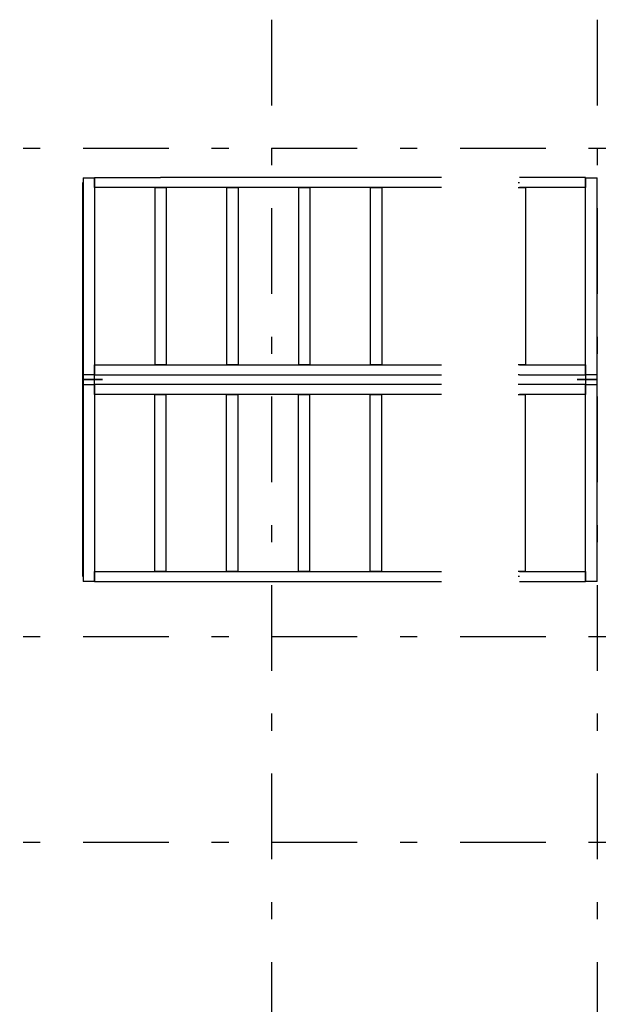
# Model space of a CAD drawing. Extents: x 2 to 87, y -108 to 11.
# Tile 12 of 210: x 12.66 to 16.05, y -87.85 to -82.11. Entities that reach past the tile are written whole.
import ezdxf

# ---------------------------------------------------------------- set-up
doc = ezdxf.new("R2010")
doc.units = 0
doc.header["$MEASUREMENT"] = 0
doc.linetypes.add('DASHDOT', pattern=[1, 0.5, -0.25, 0, -0.25])
for name, color, linetype in [('11', 7, 'CONTINUOUS'), ('5', 7, 'CONTINUOUS'), ('9', 7, 'CONTINUOUS')]:
    doc.layers.add(name, color=color, linetype=linetype)

msp = doc.modelspace()

# ---------------------------------------------------------------- linework, layer by layer
at = {"layer": '11', "color": 62, "linetype": 'Continuous'}
for p, q in [((15.5673, -83.0579), (15.5751, -83.0579)), ((15.5751, -85.3579), (15.5673, -85.3579))]:
    msp.add_line(p, q, dxfattribs=at)
at = {"layer": '5', "color": 7, "linetype": 'DASHDOT'}
for p, q in [((14.1276, -7.3075), (14.1276, -96.5075)), ((16.0276, -7.3075), (16.0276, -96.5075)), ((7.5276, -82.8575), (52.6276, -82.8575)), ((7.5276, -85.7075), (52.6276, -85.7075)), ((7.5276, -86.9075), (52.6276, -86.9075))]:
    msp.add_line(p, q, dxfattribs=at)
at = {"layer": '9', "color": 62, "linetype": 'Continuous'}
for p, q in [((13.0275, -83.0295), (13.0945, -83.0295)), ((13.0275, -83.0295), (13.0275, -84.1795)), ((13.0945, -83.0875), (13.0945, -83.0295)), ((13.48, -83.0295), (13.0945, -83.0295)), ((13.0945, -83.0295), (13.0945, -84.1795)), ((13.8991, -83.0294), (13.4801, -83.0294)), ((14.3181, -83.0294), (13.8991, -83.0294)), ((14.7371, -83.0294), (14.3181, -83.0294)), ((15.119, -83.0294), (14.7371, -83.0294)), ((15.9606, -83.0294), (15.5751, -83.0294)), ((15.9605, -83.0295), (16.0275, -83.0295)), ((15.9605, -84.1795), (15.9605, -83.0295)), ((15.9606, -83.0294), (15.9606, -83.0875)), ((16.0275, -84.1795), (16.0275, -83.0295)), ((13.0271, -84.2079), (13.0271, -83.0579)), ((13.48, -83.0875), (13.0945, -83.0875)), ((13.4465, -83.0875), (13.5135, -83.0875)), ((13.4465, -83.0875), (13.4465, -84.1214)), ((13.8991, -83.0875), (13.4801, -83.0875)), ((13.5135, -83.0875), (13.5135, -84.1214)), ((13.8655, -83.0875), (13.9325, -83.0875)), ((13.8655, -83.0875), (13.8655, -84.1214)), ((14.3181, -83.0875), (13.8991, -83.0875)), ((13.9325, -83.0875), (13.9325, -84.1214)), ((14.2845, -83.0875), (14.3515, -83.0875)), ((14.2845, -83.0875), (14.2845, -84.1214)), ((14.7371, -83.0875), (14.3181, -83.0875)), ((14.3515, -83.0875), (14.3515, -84.1214)), ((14.7035, -83.0875), (14.7705, -83.0875)), ((14.7035, -83.0875), (14.7035, -84.1214)), ((15.119, -83.0875), (14.7371, -83.0875)), ((14.7705, -83.0875), (14.7705, -84.1214)), ((15.5673, -83.0875), (15.6086, -83.0875)), ((15.9606, -83.0875), (15.5751, -83.0875)), ((15.6086, -83.0875), (15.6086, -84.1214)), ((13.0946, -84.1794), (13.0946, -84.1214)), ((13.0946, -84.1214), (13.4801, -84.1214)), ((13.5135, -84.1214), (13.4465, -84.1214)), ((13.4801, -84.1214), (13.8991, -84.1214)), ((13.9325, -84.1214), (13.8655, -84.1214)), ((13.8991, -84.1214), (14.3181, -84.1214)), ((14.3515, -84.1214), (14.2845, -84.1214)), ((14.3181, -84.1214), (14.7371, -84.1214)), ((14.7705, -84.1214), (14.7035, -84.1214)), ((14.7371, -84.1214), (15.119, -84.1214)), ((15.6086, -84.1214), (15.5673, -84.1214)), ((15.575, -84.1214), (15.9605, -84.1214)), ((15.9605, -84.1214), (15.9605, -84.1795)), ((13.0945, -84.1795), (13.0275, -84.1795)), ((13.0275, -84.1795), (13.0275, -84.208)), ((13.0945, -84.208), (13.0945, -84.1795)), ((13.0946, -84.2079), (13.0946, -84.1794)), ((13.0946, -84.1794), (13.4801, -84.1794)), ((13.4801, -84.1794), (13.8991, -84.1794)), ((13.8991, -84.1794), (14.3181, -84.1794)), ((14.3181, -84.1794), (14.7371, -84.1794)), ((14.7371, -84.1794), (15.119, -84.1794)), ((15.5673, -84.1784), (15.5751, -84.1784)), ((15.575, -84.1795), (15.9605, -84.1795)), ((15.9605, -84.1795), (15.9605, -84.208)), ((16.0275, -84.1795), (15.9605, -84.1795)), ((15.9605, -84.1795), (15.9605, -84.208)), ((16.0275, -84.208), (16.0275, -84.1795)), ((13.0271, -85.3579), (13.0271, -84.2079)), ((13.1411, -84.2079), (13.0271, -84.2079)), ((13.0271, -84.2079), (13.1411, -84.2079)), ((13.0276, -84.2079), (13.0276, -84.2364)), ((13.0276, -84.2364), (13.0946, -84.2364)), ((13.0276, -84.2364), (13.0276, -85.3864)), ((13.0946, -84.2364), (13.0946, -84.2079)), ((13.0946, -84.2364), (13.0946, -84.2079)), ((13.0946, -84.2945), (13.0946, -84.2364)), ((13.4801, -84.2364), (13.0946, -84.2364)), ((13.0946, -84.2364), (13.0946, -85.3864)), ((13.899, -84.2365), (13.48, -84.2365)), ((14.318, -84.2365), (13.899, -84.2365)), ((14.737, -84.2365), (14.318, -84.2365)), ((15.119, -84.2364), (14.7371, -84.2364)), ((15.5751, -84.2375), (15.5673, -84.2375)), ((15.9605, -84.2365), (15.575, -84.2365)), ((16.0246, -84.2079), (15.9106, -84.2079)), ((15.9106, -84.2079), (16.0246, -84.2079)), ((15.9605, -84.208), (15.9605, -84.2365)), ((15.9605, -84.2365), (15.9605, -84.2945)), ((15.9606, -84.2079), (15.9606, -84.2364)), ((15.9606, -84.2364), (16.0276, -84.2364)), ((15.9606, -85.3864), (15.9606, -84.2364)), ((16.0276, -84.2364), (16.0276, -84.2079)), ((16.0276, -85.3864), (16.0276, -84.2364)), ((13.4801, -84.2945), (13.0946, -84.2945)), ((13.4466, -84.2945), (13.5136, -84.2945)), ((13.4466, -85.3284), (13.4466, -84.2945)), ((13.899, -84.2945), (13.48, -84.2945)), ((13.5136, -85.3284), (13.5136, -84.2945)), ((13.8656, -84.2945), (13.9326, -84.2945)), ((13.8656, -85.3284), (13.8656, -84.2945)), ((14.318, -84.2945), (13.899, -84.2945)), ((13.9326, -85.3284), (13.9326, -84.2945)), ((14.2846, -84.2945), (14.3516, -84.2945)), ((14.2846, -85.3284), (14.2846, -84.2945)), ((14.737, -84.2945), (14.318, -84.2945)), ((14.3516, -85.3284), (14.3516, -84.2945)), ((14.7036, -84.2945), (14.7706, -84.2945)), ((14.7036, -85.3284), (14.7036, -84.2945)), ((15.119, -84.2945), (14.7371, -84.2945)), ((14.7706, -85.3284), (14.7706, -84.2945)), ((15.5673, -84.2945), (15.6086, -84.2945)), ((15.9605, -84.2945), (15.575, -84.2945)), ((15.6086, -85.3284), (15.6086, -84.2945)), ((13.0945, -85.3865), (13.0945, -85.3284)), ((13.0945, -85.3284), (13.48, -85.3284)), ((13.5136, -85.3284), (13.4466, -85.3284)), ((13.48, -85.3284), (13.899, -85.3284)), ((13.9326, -85.3284), (13.8656, -85.3284)), ((13.899, -85.3284), (14.318, -85.3284)), ((14.3516, -85.3284), (14.2846, -85.3284)), ((14.318, -85.3284), (14.737, -85.3284)), ((14.7706, -85.3284), (14.7036, -85.3284)), ((14.7371, -85.3284), (15.119, -85.3284)), ((15.6086, -85.3284), (15.5673, -85.3284)), ((15.5751, -85.3284), (15.9606, -85.3284)), ((15.9606, -85.3284), (15.9606, -85.3864)), ((13.0946, -85.3864), (13.0276, -85.3864)), ((13.0945, -85.3865), (13.48, -85.3865)), ((13.48, -85.3865), (13.899, -85.3865)), ((13.899, -85.3865), (14.318, -85.3865)), ((14.318, -85.3865), (14.737, -85.3865)), ((14.7371, -85.3864), (15.119, -85.3864)), ((15.5751, -85.3864), (15.9606, -85.3864)), ((16.0276, -85.3864), (15.9606, -85.3864))]:
    msp.add_line(p, q, dxfattribs=at)

doc.saveas('drawing.dxf')
